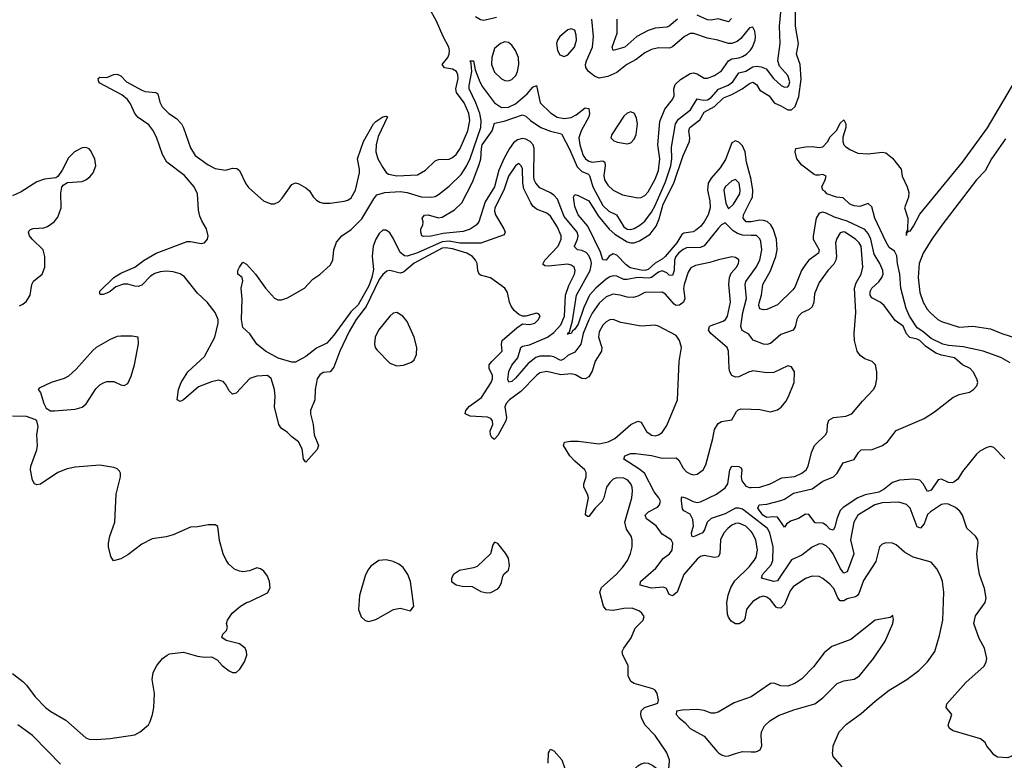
# Model space of a CAD drawing. Header units: inches. Extents: x 1682530 to 1839546, y 640742 to 791647.
# Tile 54 of 256: x 1705811 to 1711449, y 669947 to 674186. Entities that reach past the tile are written whole.
import ezdxf

# ---------------------------------------------------------------- set-up
doc = ezdxf.new("R2010")
doc.units = ezdxf.units.IN
doc.header["$MEASUREMENT"] = 0
for name, color, linetype in [('B7606', 7, 'Continuous'), ('B7607', 7, 'Continuous'), ('B7616', 7, 'Continuous'), ('B7617', 7, 'Continuous')]:
    doc.layers.add(name, color=color, linetype=linetype)

msp = doc.modelspace()

# ---------------------------------------------------------------- linework, layer by layer
at = {"layer": 'B7606', "color": 5}
for points, elevation in [([(1706044.7, 669924.7), (1705972, 670000)], 520), ([(1708837.2, 669930), (1708839.7, 669990), (1708844.7, 670000)], 480), ([(1708871.2, 670000), (1708916.5, 669950), (1708950, 669850.4), (1708970, 669821.5), (1709070, 669740.3), (1709090, 669730.3), (1709150, 669734.3), (1709190, 669752), (1709243.1, 669796.9), (1709330, 669894.9), (1709350, 669915.5), (1709370, 669928), (1709390, 669933), (1709410.4, 669930.4), (1709437.1, 669917.1), (1709490, 669878), (1709510, 669878), (1709524.7, 669895.3), (1709530, 669914), (1709531.3, 669950), (1709516.9, 669990), (1709510.3, 670000)], 480), ([(1709803.6, 670000), (1709812.2, 669990), (1709830, 669977.8), (1709850, 669971.5), (1709870, 669972.8), (1709910, 669986.9), (1709950, 669997.4), (1710000, 669995.7)], 480)]:
    msp.add_lwpolyline(points, dxfattribs=dict(at, elevation=elevation))
at = {"layer": 'B7607', "color": 5}
for points, elevation in [([(1709510.3, 670000), (1709450.9, 670090), (1709391.1, 670150), (1709371.3, 670190), (1709367.8, 670210), (1709369.6, 670230.4), (1709389, 670250), (1709464.7, 670275.3), (1709469.2, 670290.8), (1709460.9, 670330), (1709449.6, 670349.6), (1709436.9, 670356.9), (1709330, 670387.1), (1709310, 670398.7), (1709295.6, 670430), (1709294.8, 670490), (1709264.5, 670550), (1709261, 670570), (1709269.8, 670590), (1709312.6, 670647.4), (1709335.6, 670704.4), (1709382.3, 670750), (1709386.9, 670770), (1709374.7, 670790), (1709360.9, 670800.9), (1709318.5, 670818.5), (1709270, 670816.8), (1709210, 670804.1), (1709169.2, 670809.2), (1709155.1, 670830), (1709133.3, 670910), (1709143.6, 670936.4), (1709227.2, 671010), (1709262.5, 671050), (1709290.8, 671090), (1709308.4, 671131.6), (1709318.4, 671170), (1709318.9, 671210), (1709312.4, 671230), (1709286.2, 671270), (1709276.9, 671310), (1709315.6, 671450), (1709320.3, 671490), (1709318, 671510), (1709310.7, 671530), (1709293.5, 671550), (1709270, 671562.2), (1709230, 671565), (1709210, 671556.8), (1709190, 671538), (1709172.1, 671510), (1709156.4, 671450), (1709146.3, 671430), (1709105.8, 671390), (1709070, 671342.9), (1709062.9, 671342.9), (1709052.1, 671352.1), (1709052.8, 671372.8), (1709067.5, 671450), (1709063.4, 671470), (1709041, 671510), (1709041.2, 671530), (1709055, 671570), (1709054.8, 671594.8), (1709048.2, 671610), (1708990, 671659.6), (1708961.6, 671690), (1708924.8, 671750), (1708931.3, 671768.7), (1708965.2, 671774.8), (1709010, 671774.4), (1709130, 671758.2), (1709180.7, 671770), (1709219.2, 671790), (1709310, 671869.3), (1709350, 671887.9), (1709370, 671882), (1709399.7, 671830), (1709430, 671807.8), (1709450, 671805), (1709470, 671809.4), (1709490, 671823.5), (1709516.6, 671863.4), (1709578.5, 672010), (1709588.3, 672230), (1709601.3, 672310), (1709589.7, 672350), (1709570, 672378.7), (1709470, 672432.6), (1709450, 672438.3), (1709370, 672431.6), (1709253.7, 672453.7), (1709210, 672469.8), (1709190, 672467.8), (1709170, 672456.8), (1709150, 672437.2), (1709130, 672399.6), (1709126.6, 672370), (1709145.5, 672310), (1709142, 672290), (1709107.5, 672232.5), (1709090, 672174.5), (1709070, 672142), (1709050, 672131.1), (1709030, 672132.6), (1708993.4, 672153.4), (1708970, 672159), (1708910, 672153.2), (1708830, 672172.5), (1708790, 672165.5), (1708770, 672150.7), (1708681.3, 672058.7), (1708615.9, 672010), (1708597, 671990), (1708589.7, 671970), (1708598.1, 671910), (1708594.5, 671890), (1708550, 671806), (1708530, 671786), (1708526.3, 671786.3), (1708514.6, 671794.6), (1708507, 671810), (1708506.2, 671833.8), (1708519.9, 671870), (1708519.3, 671890), (1708510, 671903.2), (1708490, 671912.2), (1708390, 671916.9), (1708362.9, 671930), (1708365.5, 671950), (1708386.1, 671973.9), (1708456.3, 672023.7), (1708510.3, 672110), (1708518.4, 672130), (1708519.4, 672150), (1708498.9, 672190), (1708500.2, 672210), (1708514.5, 672230), (1708574, 672290), (1708571.1, 672330), (1708574.1, 672350), (1708657.2, 672422.8), (1708690, 672444.9), (1708730, 672442.6), (1708760.9, 672450), (1708782.9, 672470), (1708791.5, 672491.5), (1708782.7, 672502.7), (1708770, 672506.6), (1708710, 672489.3), (1708690, 672489.2), (1708670, 672498.4), (1708642.7, 672522.7), (1708625.9, 672545.9), (1708615.3, 672570), (1708604.9, 672624.9), (1708588.8, 672648.8), (1708508.1, 672708.1), (1708450, 672724.2), (1708442.6, 672730), (1708434.2, 672750), (1708430.5, 672790), (1708422.2, 672810), (1708404.3, 672830), (1708370.9, 672850.9), (1708290, 672874.3), (1708250, 672880.8), (1708230, 672877.7), (1708070, 672792.4), (1708010, 672742), (1707990, 672736.5), (1707930, 672751.6), (1707913.3, 672746.7), (1707890, 672728.6), (1707870, 672699.9), (1707795.5, 672544.5), (1707738.8, 672470), (1707698.9, 672401.1), (1707644.7, 672290), (1707610, 672196.8), (1707590, 672171.7), (1707550, 672166.8), (1707530, 672154.5), (1707514.2, 672130), (1707503.2, 672070), (1707500.9, 672010), (1707477.1, 671950), (1707476.8, 671930), (1707492.1, 671870), (1707497.5, 671810), (1707521.8, 671750), (1707514.4, 671725.6), (1707450, 671653.2), (1707436, 671670), (1707429.7, 671730), (1707408, 671770), (1707370, 671798), (1707344.2, 671824.2), (1707308.4, 671848.4), (1707295.2, 671870), (1707271.2, 671970), (1707273.7, 672030), (1707269.9, 672070), (1707252.2, 672132.2), (1707230, 672149.7), (1707170, 672146.6), (1707130, 672133.5), (1707050, 672048.2), (1707035.9, 672044.1), (1707030, 672042.6), (1707010, 672062.4), (1706990, 672099.6), (1706975.9, 672115.9), (1706950, 672123.5), (1706910, 672113.4), (1706835.3, 672084.7), (1706750, 672009.7), (1706730, 672000.7), (1706713.2, 672010), (1706721.2, 672070), (1706735.3, 672110), (1706774.5, 672170), (1706870, 672258.2), (1706929.3, 672370), (1706947.4, 672450), (1706947.9, 672470), (1706931.2, 672511.2), (1706885.2, 672570), (1706830, 672621.5), (1706755.4, 672715.4), (1706730, 672731.3), (1706690, 672743.8), (1706650, 672747.8), (1706616.1, 672743.9), (1706585.9, 672734.1), (1706560.7, 672719.3), (1706510, 672667), (1706490, 672659.8), (1706470, 672660.7), (1706430, 672672.7), (1706406.6, 672673.4), (1706362.4, 672657.6), (1706330, 672630.9), (1706310, 672622), (1706290, 672614.3), (1706272.9, 672612.9), (1706270, 672618), (1706270, 672631.6), (1706349.8, 672710), (1706390, 672735.9), (1706470, 672770.2), (1706523.9, 672810), (1706593.5, 672850), (1706770, 672916.2), (1706790, 672916.9), (1706850, 672905.3), (1706870, 672908.9), (1706887.3, 672930), (1706891, 672950), (1706882, 672990), (1706854.3, 673034.3), (1706842.3, 673062.3), (1706835.9, 673095.9), (1706829.9, 673190), (1706811.4, 673230), (1706754.2, 673294.2), (1706654.7, 673370), (1706630, 673414.5), (1706593.9, 673513.9), (1706574.5, 673554.5), (1706550, 673584.5), (1706490, 673626.7), (1706470, 673649.9), (1706445.3, 673705.3), (1706429.3, 673729.3), (1706396.6, 673756.6), (1706270, 673823.5), (1706264.4, 673830), (1706260.7, 673850), (1706270, 673857.6), (1706310, 673854.6), (1706350, 673871.8), (1706370, 673874.3), (1706390, 673864.4), (1706422.6, 673830), (1706510, 673783.9), (1706530, 673774.8), (1706590.2, 673770.2), (1706602.9, 673762.9), (1706613.4, 673713.4), (1706627.6, 673687.6), (1706666, 673650), (1706710, 673621.4), (1706737.4, 673590), (1706750, 673567.4), (1706790, 673452), (1706815.3, 673410), (1706890, 673355.7), (1706930, 673334), (1706990, 673325), (1707030, 673336.5), (1707054.3, 673334.3), (1707070, 673322.6), (1707106.3, 673246.3), (1707123.6, 673223.6), (1707208.4, 673150), (1707250, 673131.7), (1707270, 673132), (1707295.8, 673144.2), (1707315.3, 673164.7), (1707370, 673244), (1707390, 673253), (1707410, 673247.7), (1707450, 673224.9), (1707470, 673206.4), (1707492.2, 673172.2), (1707510, 673154), (1707530, 673141.8), (1707550, 673136.2), (1707590, 673135.4), (1707670, 673148.3), (1707690, 673153.6), (1707710, 673166.7), (1707734, 673210), (1707756.7, 673310), (1707757.9, 673330), (1707746, 673390), (1707779.4, 673490), (1707838, 673590), (1707850, 673604.2), (1707890.2, 673630.2), (1707910, 673634.3), (1707917.1, 673630), (1707863.1, 673516.9), (1707851.9, 673470), (1707850.9, 673430), (1707862.9, 673390), (1707890, 673340.6), (1707910, 673311.5), (1707922.9, 673302.9), (1707970, 673292.8), (1708090, 673299.3), (1708135.8, 673324.2), (1708190, 673379.2), (1708210, 673386), (1708270, 673388.3), (1708290, 673397.2), (1708310, 673414.2), (1708333.5, 673450), (1708377, 673550), (1708388.3, 673610), (1708382.6, 673650), (1708357.3, 673710), (1708313.3, 673770), (1708308.6, 673790), (1708321.7, 673850), (1708320.9, 673870), (1708312.2, 673890), (1708290, 673902.9), (1708244.2, 673910), (1708229.9, 673929.9), (1708262, 673970), (1708271.1, 673990), (1708272.7, 674010), (1708268, 674030), (1708236.2, 674090), (1708198.5, 674178.5), (1708158.3, 674250)], 480), ([(1708541, 674199), (1708470, 674182.4), (1708450, 674184.8), (1708421.8, 674201.8)], 460), ([(1710000, 674141.7), (1709990, 674140.7), (1709941, 674079), (1709918.7, 674061.3), (1709890, 674050.7), (1709870, 674049.8), (1709809.3, 674070), (1709750, 674080.2), (1709672.4, 674107.6), (1709650, 674106.5), (1709617.7, 674090), (1709550, 674030.6), (1709530, 674024.2), (1709470, 674025.2), (1709430, 674015.4), (1709390, 673996.1), (1709340.6, 673959.4), (1709288, 673930), (1709230, 673884.1), (1709179.5, 673860.5), (1709130, 673851.9), (1709102.8, 673862.9), (1709069, 673890), (1709052.3, 673912.3), (1709050.5, 673930), (1709056.6, 673950), (1709091, 674030), (1709097.7, 674090), (1709088.4, 674190)], 460), ([(1709578.4, 674190), (1709530, 674149.3), (1709516.5, 674143.5), (1709450, 674138.7), (1709410, 674124.5), (1709346, 674090), (1709276.3, 674030), (1709210, 674009.8), (1709204.7, 674030), (1709231.6, 674110), (1709232.3, 674190)], 440), ([(1709887.6, 674192.4), (1709870, 674174.2), (1709810, 674191.2), (1709770, 674184), (1709750, 674186), (1709690, 674211.7)], 440), ([(1710000, 672173.6), (1709988.8, 672171.2), (1709930, 672142.7), (1709910, 672141), (1709890, 672149.7), (1709877.6, 672170), (1709873.5, 672190), (1709870.6, 672290), (1709862.8, 672310), (1709768.1, 672390), (1709754.6, 672410), (1709760.3, 672430), (1709765.7, 672434.3), (1709839.8, 672460.2), (1709853.3, 672470), (1709863.7, 672490), (1709882.4, 672570), (1709872.2, 672670), (1709876.1, 672710), (1709885.3, 672734.7), (1709915.6, 672770), (1709928.2, 672790), (1709930, 672802), (1709930, 672812), (1709910, 672826), (1709890, 672828.2), (1709812.3, 672812.3), (1709763.4, 672796.6), (1709681.5, 672778.5), (1709654.3, 672765.7), (1709638.2, 672741.8), (1709615.4, 672670), (1709611.9, 672648.1), (1709620.1, 672590), (1709612.1, 672570), (1709590, 672552.3), (1709570, 672550.5), (1709558.3, 672558.3), (1709510, 672615.8), (1709490, 672626.5), (1709390, 672624.1), (1709350, 672603.1), (1709323.6, 672596.4), (1709290, 672597.9), (1709249.5, 672610.5), (1709210, 672615.2), (1709170, 672599.3), (1709130, 672563.2), (1709090, 672506.4), (1709070, 672469.1), (1709038.5, 672390), (1709023.6, 672330), (1708990, 672284.1), (1708950, 672263.9), (1708930, 672244.6), (1708910, 672236.2), (1708870, 672256), (1708850, 672260.1), (1708790, 672259.9), (1708766.7, 672253.3), (1708722, 672218), (1708650, 672133.8), (1708630, 672115.7), (1708611.8, 672111.8), (1708606.9, 672126.9), (1708612.9, 672172.9), (1708630, 672209.2), (1708663.1, 672250), (1708680.2, 672310), (1708690, 672318), (1708730, 672326.2), (1708834.5, 672370), (1708870, 672395.3), (1708910, 672440.6), (1708930.2, 672490), (1708936.2, 672610), (1708954.9, 672665.1), (1708988, 672730), (1708992.2, 672750), (1708986.4, 672770), (1708970, 672782.3), (1708950, 672787.8), (1708836.5, 672776.5), (1708818, 672778), (1708807.7, 672787.7), (1708818, 672810), (1708894.9, 672890), (1708912.7, 672930), (1708911.6, 672950), (1708890, 672999.3), (1708850, 673061.6), (1708830, 673079.8), (1708770, 673102.5), (1708750, 673119.3), (1708737.8, 673137.8), (1708698.7, 673218.7), (1708692.2, 673250), (1708690, 673332.7), (1708683.1, 673350), (1708670, 673363.1), (1708650, 673349.8), (1708610, 673290.7), (1708583, 673210), (1708531.5, 673110), (1708529.5, 673089.5), (1708535.6, 673070), (1708584, 672990), (1708591.7, 672970), (1708584.9, 672955.1), (1708452.5, 672907.5), (1708332.3, 672907.7), (1708270, 672917.9), (1708230, 672914.9), (1708090, 672852.8), (1708030, 672833.5), (1708014, 672834), (1707990, 672854.6), (1707950, 672935.9), (1707930, 672965.5), (1707910, 672981.7), (1707890, 672980.9), (1707870, 672962.7), (1707850.2, 672930.2), (1707836.3, 672890), (1707830.1, 672830), (1707836.7, 672756.7), (1707828.2, 672710), (1707810, 672663.2), (1707750, 672554.5), (1707706.6, 672513.4), (1707610, 672381.6), (1707570, 672334.2), (1707510, 672305.5), (1707450, 672259.4), (1707390, 672226.3), (1707370, 672226.3), (1707291.1, 672248.9), (1707218.4, 672290), (1707169.4, 672330), (1707130, 672388), (1707090, 672425.2), (1707081.7, 672470), (1707085.8, 672585.8), (1707079, 672650), (1707088.7, 672691.3), (1707085.2, 672710), (1707061.2, 672730), (1707061.2, 672750), (1707069.5, 672770), (1707090, 672798), (1707110, 672786.8), (1707161.6, 672730), (1707219.5, 672650), (1707270, 672593.4), (1707290, 672582), (1707310, 672583.1), (1707345.6, 672594.4), (1707442.7, 672650), (1707490, 672702), (1707530, 672728), (1707590, 672780.4), (1707604.4, 672810), (1707611, 672870), (1707626.1, 672913.9), (1707656.4, 672950), (1707710, 672985.1), (1707770, 673045.9), (1707838.7, 673161.3), (1707856.3, 673183.7), (1707902.2, 673197.8), (1707990, 673203.8), (1708030, 673197.5), (1708110, 673173), (1708170, 673170.1), (1708190, 673174), (1708210, 673185), (1708270, 673233.5), (1708339.4, 673300.6), (1708370, 673347.5), (1708390, 673391.9), (1708452.6, 673570), (1708454.7, 673610), (1708447, 673650), (1708424.2, 673710), (1708385.8, 673790), (1708385.5, 673810), (1708399.8, 673890), (1708396.5, 673936.5), (1708390, 673950.8), (1708410, 673950.4), (1708420.3, 673900.3), (1708446.9, 673830), (1708462.2, 673802.2), (1708529.8, 673709.8), (1708570, 673684.1), (1708610, 673685.9), (1708650, 673704.5), (1708717.8, 673762.2), (1708750, 673800.7), (1708770, 673810.6), (1708791.9, 673710), (1708850, 673654), (1708888.7, 673628.7), (1708930, 673621.5), (1708970, 673626.4), (1708998.2, 673641.8), (1709050, 673681.6), (1709070, 673678.4), (1709075, 673650), (1709069.4, 673630), (1709026.4, 673550), (1709013.4, 673510), (1709018.3, 673470), (1709038.8, 673410), (1709050.4, 673390.4), (1709070, 673376.1), (1709090, 673371.8), (1709150, 673377.6), (1709162.2, 673370), (1709163.9, 673350), (1709155.5, 673295.5), (1709160.8, 673270), (1709179, 673239), (1709210, 673210.2), (1709264, 673184), (1709350, 673165.8), (1709370, 673169.4), (1709390, 673180.2), (1709410, 673201.1), (1709450, 673274), (1709470, 673323.6), (1709476.7, 673390), (1709466, 673470), (1709476.9, 673603.1), (1709505.6, 673674.3), (1709549.8, 673730), (1709559.8, 673750), (1709557.4, 673790), (1709564.2, 673815.8), (1709595.4, 673844.6), (1709650, 673877.6), (1709670, 673881.6), (1709690, 673876), (1709730, 673851.1), (1709750, 673851.8), (1709790, 673867.9), (1709830, 673893.4), (1709870, 673951.3), (1709890, 673963.2), (1709930, 673967.5), (1709950, 673975.5), (1709973.8, 673990), (1709994.8, 674010), (1710000, 674018.2)], 460), ([(1710000, 672951.7), (1709950, 672953.5), (1709921.7, 672961.7), (1709897.4, 672977.4), (1709850, 673023), (1709830, 673012.4), (1709810, 672990.8), (1709730, 672891.1), (1709710, 672883.1), (1709630, 672880.2), (1709610, 672871.3), (1709584.2, 672850), (1709567.9, 672830), (1709560.9, 672810), (1709558.8, 672750), (1709550, 672721.8), (1709530, 672723.4), (1709516.8, 672736.8), (1709490, 672748.6), (1709470, 672741.8), (1709430, 672710.6), (1709413.2, 672706.8), (1709348.4, 672711.6), (1709290, 672699.1), (1709270, 672699.9), (1709230, 672717.6), (1709210, 672720.7), (1709190, 672714.1), (1709170, 672700.3), (1709110, 672649.9), (1709075, 672610), (1709041, 672539), (1709010, 672444.4), (1708990, 672414.9), (1708976.1, 672403.9), (1708970, 672389.8), (1708951.6, 672388.4), (1708950, 672384), (1708950, 672391.8), (1708959.4, 672400.6), (1708977.2, 672462.8), (1709000.1, 672610), (1709077.7, 672750), (1709084.7, 672790), (1709081.8, 672810), (1709070, 672837.2), (1709054.5, 672854.5), (1709030, 672865.7), (1709006, 672870), (1708990, 672883.5), (1708987.9, 672890), (1709006.3, 672930), (1709009.9, 672949.9), (1709003.2, 672970), (1708930, 673060.2), (1708890, 673159.9), (1708870, 673181.8), (1708850, 673195), (1708790, 673223.4), (1708766, 673250), (1708757.7, 673270), (1708755.8, 673290), (1708757.6, 673450), (1708751, 673470), (1708734.5, 673490), (1708710, 673502.9), (1708690, 673506.2), (1708660.9, 673499.1), (1708638.6, 673481.4), (1708616.5, 673450), (1708586, 673394), (1708555.6, 673324.4), (1708530.3, 673230), (1708476.6, 673143.4), (1708440.6, 673030), (1708426, 673010), (1708390, 672986.8), (1708350, 672973.5), (1708236.5, 672963.5), (1708166.8, 672946.8), (1708124.9, 672944.9), (1708114, 672950), (1708109.2, 672970), (1708109, 672990), (1708119, 673010), (1708121.2, 673030), (1708116, 673050), (1708130, 673066.8), (1708150, 673068.5), (1708210, 673052.9), (1708230, 673056.1), (1708301.4, 673098.6), (1708342.7, 673137.3), (1708403.9, 673256.1), (1708442.9, 673357.1), (1708452.3, 673390), (1708455, 673450), (1708460.3, 673470), (1708516.9, 673550), (1708530, 673593.2), (1708586.1, 673606.1), (1708690, 673642.7), (1708710, 673634.8), (1708736.8, 673610), (1708796.1, 673570), (1708850, 673548.2), (1708913.2, 673533.2), (1708962.3, 673442.3), (1709004, 673344), (1709030, 673317.8), (1709063.8, 673303.8), (1709074.6, 673294.6), (1709093.8, 673230), (1709150, 673122.7), (1709184.1, 673090), (1709228.9, 673068.9), (1709270, 673001.5), (1709290, 672988.3), (1709310, 672985.9), (1709330, 672990.6), (1709362.4, 673010), (1709390, 673033.9), (1709430, 673085.5), (1709450, 673123.7), (1709510, 673258.4), (1709540.1, 673350), (1709545, 673390), (1709543.9, 673456.1), (1709566.5, 673590), (1709583.4, 673616.6), (1709651.6, 673670), (1709690, 673734.3), (1709725.9, 673725.9), (1709750, 673728.2), (1709770, 673741.5), (1709812, 673788), (1709867.7, 673812.3), (1709894.5, 673830), (1709930, 673881.3), (1709970, 673891.4), (1710000, 673910.2)], 440), ([(1710000, 673272.5), (1709972.8, 673370), (1709964.7, 673430), (1709950, 673465.3), (1709930, 673485.8), (1709910, 673492.1), (1709890, 673480.7), (1709853.5, 673386.5), (1709821.5, 673338.5), (1709770, 673279), (1709754.3, 673250), (1709750.4, 673210), (1709763.5, 673150), (1709765.1, 673110), (1709754, 673070), (1709730.6, 673029.4), (1709710, 673003.6), (1709680.9, 672979.1), (1709667, 672973), (1709614.7, 672965.3), (1709602.2, 672957.8), (1709573.7, 672910), (1709508.1, 672831.9), (1709490, 672816.2), (1709450, 672793.4), (1709410, 672755.9), (1709390, 672751.1), (1709370, 672752.3), (1709306.9, 672766.9), (1709284, 672784), (1709230, 672838.5), (1709210, 672846.3), (1709186.8, 672833.2), (1709170, 672809.8), (1709150, 672811.3), (1709136.3, 672856.3), (1709063.8, 673003.8), (1709009.2, 673070), (1708990, 673117.2), (1708982, 673170), (1708990, 673186), (1709010, 673180.5), (1709070, 673149.3), (1709123.7, 673063.7), (1709187.5, 672987.5), (1709218.4, 672958.4), (1709290, 672914.3), (1709310, 672909), (1709329.9, 672910.1), (1709360.1, 672919.9), (1709421.8, 672958.2), (1709455.9, 673004.1), (1709473.9, 673046.1), (1709496.7, 673130), (1709556.3, 673250), (1709610.2, 673409.8), (1709647.3, 673490), (1709649.3, 673510), (1709643.7, 673550), (1709648.8, 673570), (1709706.1, 673613.9), (1709730, 673656.9), (1709790, 673689.5), (1709841.3, 673738.7), (1709890, 673759.1), (1709948.9, 673791.1), (1709990, 673821.2), (1710000, 673824.9)], 420), ([(1705810, 672549.5), (1705830, 672557.8), (1705850, 672575.5), (1705871.3, 672610), (1705880.5, 672670), (1705890, 672689), (1705939.8, 672730), (1705955.4, 672770), (1705955.2, 672830), (1705946, 672870), (1705882.3, 672930), (1705867, 672950), (1705861.1, 672970), (1705864, 672976), (1705874.2, 672985.8), (1705888.9, 672991.1), (1705950, 672995.8), (1705970, 673002.4), (1706009.7, 673030), (1706030, 673055.5), (1706049.7, 673110), (1706047.2, 673192.8), (1706052.1, 673227.9), (1706060.1, 673239.9), (1706084.8, 673255.2), (1706170, 673261.1), (1706190, 673268.9), (1706213.2, 673286.8), (1706233, 673310), (1706248.3, 673350), (1706242.6, 673390), (1706217.5, 673437.5), (1706210, 673446.6), (1706190, 673455.6), (1706170, 673453.3), (1706125.5, 673430), (1706090, 673396), (1706055.3, 673324.7), (1706030, 673288.7), (1706018.5, 673281.5), (1705953.6, 673273.6), (1705910, 673258.5), (1705819, 673201.1), (1705770, 673178.4)], 520), ([(1710000, 673030.3), (1709990, 673028.7), (1709970.3, 673030.3), (1709953.4, 673050), (1709956.7, 673070), (1710000, 673156.5)], 420), ([(1710000, 672367.1), (1709986.3, 672386.3), (1709947.9, 672407.9), (1709941.1, 672430), (1709952, 672510), (1709973.8, 672590), (1709965.8, 672670), (1709970, 672688.5), (1710000, 672730)], 440), ([(1705770, 670444), (1705830, 670398), (1705850, 670378), (1705900.3, 670310), (1705958.7, 670250), (1705990, 670225.8), (1706076.2, 670176.2), (1706190, 670076.5), (1706210, 670067.9), (1706250, 670066.3), (1706330, 670071.8), (1706470, 670093.4), (1706502, 670110), (1706549.4, 670150.6), (1706559.3, 670170), (1706572.7, 670210), (1706579.3, 670250), (1706582.7, 670330), (1706569.5, 670410), (1706576, 670450), (1706597.2, 670490), (1706629.6, 670530.4), (1706655.3, 670550), (1706670, 670557.3), (1706750, 670566.8), (1706830, 670544), (1706870, 670537.3), (1706910, 670538.8), (1706942.5, 670522.5), (1706971.3, 670490), (1707010, 670458.8), (1707030, 670450.8), (1707050, 670450.8), (1707071.3, 670468.7), (1707099.5, 670510), (1707111.8, 670550), (1707109.4, 670570), (1707102.7, 670590), (1707070, 670614.5), (1706993.6, 670633.6), (1706968, 670650), (1706975.3, 670670), (1706995.3, 670690), (1707002, 670710), (1706995.3, 670730), (1707002, 670750), (1707028.7, 670790), (1707075.3, 670830), (1707110, 670850.8), (1707130, 670856), (1707230, 670906), (1707244.7, 670935.3), (1707242.7, 670970), (1707230, 671002), (1707210, 671029), (1707190, 671044), (1707170, 671049), (1707127.5, 671032.5), (1707090, 671026), (1707070, 671029.3), (1707042, 671042), (1707009.7, 671069.7), (1706993.1, 671093.1), (1706976.2, 671130), (1706955.5, 671204.5), (1706945.2, 671285.2), (1706930, 671296), (1706890, 671295.1), (1706830, 671282.7), (1706790, 671280.9), (1706690, 671238), (1706650, 671226.6), (1706570, 671214.5), (1706510, 671185.1), (1706430, 671123.7), (1706390, 671101.2), (1706349.1, 671089.1), (1706332.9, 671112.9), (1706319.5, 671170), (1706320.7, 671190), (1706328, 671230), (1706356.9, 671310), (1706363.1, 671470), (1706388.4, 671570), (1706388.2, 671590), (1706382.5, 671602.5), (1706370, 671616.3), (1706350, 671623), (1706270, 671636.9), (1706130, 671625.1), (1706084.2, 671615.8), (1706030, 671594.3), (1705930, 671527.8), (1705910, 671524.5), (1705895.3, 671530), (1705885.1, 671550), (1705873.6, 671610), (1705875.6, 671630), (1705910, 671724.7), (1705913.6, 671750), (1705909.4, 671810), (1705917.5, 671857.5), (1705909.4, 671889.4), (1705897.6, 671897.6), (1705850, 671915.1), (1705770, 671917.2)], 520), ([(1710000, 671256.4), (1709970, 671287.7), (1709930, 671304.9), (1709910, 671303.1), (1709890, 671293.9), (1709865.3, 671274.7), (1709843.7, 671250), (1709825.1, 671210), (1709819.6, 671130), (1709810, 671111.8), (1709790, 671107.4), (1709730, 671119.1), (1709710, 671114), (1709690, 671099), (1709613.5, 671010), (1709575.3, 670910), (1709550, 670888.6), (1709530, 670897), (1709514.5, 670930), (1709498.3, 670938.3), (1709430, 670932.9), (1709365.1, 670950), (1709366.4, 670970), (1709453.8, 671046.2), (1709496.8, 671103.2), (1709532.9, 671130), (1709547.7, 671150), (1709551.9, 671190), (1709541.3, 671210), (1709490, 671241.8), (1709455.6, 671290), (1709399.8, 671330), (1709392, 671350), (1709411.1, 671370), (1709463.1, 671396.9), (1709475.6, 671410), (1709480.3, 671430), (1709470.8, 671450), (1709443.6, 671483.6), (1709389, 671590), (1709356.2, 671616.2), (1709271.3, 671670), (1709276.9, 671690), (1709310, 671702.9), (1709336.9, 671703.1), (1709430, 671691.6), (1709490, 671676.8), (1709570, 671678.6), (1709584.8, 671664.8), (1709610, 671620.3), (1709630, 671598.9), (1709650, 671586.3), (1709670, 671580.9), (1709690, 671584.2), (1709724.2, 671610), (1709741, 671639), (1709781.1, 671790), (1709790, 671840.7), (1709810, 671875.8), (1709830, 671887.2), (1709890, 671896), (1709915.6, 671944.4), (1709926.3, 671953.7), (1709941.7, 671958.3), (1710000, 671957.1)], 460), ([(1710000, 671345.8), (1709950, 671383.9), (1709930, 671391), (1709910, 671390.3), (1709850, 671357.1), (1709770, 671331.6), (1709748.6, 671310), (1709733.5, 671266.5), (1709722, 671250), (1709670, 671226.8), (1709659.5, 671230), (1709658.7, 671250), (1709669.9, 671290), (1709666.1, 671326.1), (1709650, 671356.3), (1709615, 671375), (1709607.1, 671387.1), (1709600.8, 671430), (1709601, 671450), (1709605.1, 671454.9), (1709630, 671448.6), (1709667.9, 671427.9), (1709690, 671423.4), (1709710, 671426.6), (1709802.2, 671470), (1709850, 671506.6), (1709866.3, 671530), (1709877.2, 671610), (1709890, 671630.2), (1709928.6, 671628.6), (1709942, 671622), (1709947.3, 671610), (1709942.1, 671570), (1709946.2, 671546.2), (1709970, 671516.3), (1709990, 671509.6), (1710000, 671509.7)], 440), ([(1710000, 670844.9), (1709985.9, 670830), (1709973.7, 670810), (1709963.5, 670756.5), (1709956.7, 670743.3), (1709931.7, 670728.3), (1709910, 670728), (1709884.6, 670744.6), (1709870, 670766.6), (1709864.3, 670784.3), (1709861.2, 670850), (1709867.4, 670892.6), (1709883.6, 670936.4), (1709905.6, 670974.4), (1709990, 671057.5), (1710000, 671069.5)], 460), ([(1710000, 670309.9), (1709903.2, 670276.8), (1709810, 670223.7), (1709790, 670218), (1709770, 670218), (1709730, 670231.8), (1709690, 670237.6), (1709605.5, 670234.5), (1709572, 670228), (1709571.3, 670210), (1709586.8, 670190), (1709622, 670162), (1709650.5, 670130), (1709730, 670085.3), (1709803.6, 670000)], 480), ([(1705972, 670000), (1705885.3, 670090), (1705801.5, 670150)], 520), ([(1708844.7, 670000), (1708850, 670010.6), (1708870, 670001.3), (1708871.2, 670000)], 480)]:
    msp.add_lwpolyline(points, dxfattribs=dict(at, elevation=elevation))
for points, elevation in [([(1708970, 674133.6), (1708950, 674127.6), (1708904, 674090), (1708890.3, 674070), (1708885.2, 674050), (1708890.3, 674010), (1708905.1, 673985.1), (1708930, 673976.5), (1708950, 673985.5), (1708988.8, 674030), (1708999.2, 674070), (1708998.7, 674098.7), (1708990, 674126)], 480), ([(1708590, 674058.8), (1708563.7, 674050), (1708530, 674022), (1708514.3, 673970), (1708513.5, 673930), (1708530, 673885.5), (1708570, 673848.1), (1708590, 673838), (1708610, 673836.1), (1708630, 673844.7), (1708652.7, 673867.3), (1708662.2, 673890), (1708669, 673930), (1708667.2, 673970), (1708650, 674009.6), (1708630, 674039.7), (1708610, 674056.4)], 480), ([(1709310, 673659.6), (1709290, 673651.5), (1709270, 673633.3), (1709201.3, 673530), (1709195.5, 673510), (1709213.1, 673493.1), (1709234.1, 673485.8), (1709290, 673475.8), (1709310, 673481.6), (1709330, 673502), (1709341.1, 673530), (1709348.3, 673590), (1709343.3, 673623.3), (1709331.8, 673650)], 480), ([(1709910, 673271.1), (1709890, 673263.1), (1709870, 673247.1), (1709851.7, 673230), (1709844.1, 673210), (1709855.6, 673135.6), (1709870, 673104.4), (1709899.3, 673130), (1709934, 673190), (1709937.2, 673210), (1709931.2, 673250)], 440), ([(1707970, 672509.7), (1707950, 672506), (1707930, 672488.5), (1707865.3, 672410), (1707847.1, 672370), (1707842.2, 672330), (1707847.3, 672310), (1707856.6, 672296.6), (1707930, 672220.3), (1707970, 672205.7), (1708010, 672208.8), (1708054.6, 672225.4), (1708070, 672239.1), (1708084, 672270), (1708085.3, 672310), (1708069.8, 672370), (1708030, 672459.6), (1708006, 672490)], 520), ([(1706390, 672375.8), (1706370, 672372.4), (1706330, 672356), (1706250, 672309.7), (1706230, 672292.8), (1706134.4, 672185.6), (1706090, 672145.6), (1706066.6, 672133.4), (1705990.8, 672110), (1705922, 672078), (1705918, 672070), (1705930, 672052), (1705949, 671989), (1705963.1, 671963.1), (1705988.5, 671948.5), (1706010, 671948.4), (1706130, 671957.1), (1706170, 671968), (1706192.3, 671987.7), (1706247.1, 672072.9), (1706270, 672096.3), (1706291.4, 672108.6), (1706310, 672114.9), (1706350, 672114.9), (1706390, 672096.3), (1706410, 672093.4), (1706430, 672104.9), (1706450, 672146), (1706469.7, 672210), (1706491.7, 672331.7), (1706488.9, 672368.9), (1706454.8, 672374.8)], 520), ([(1708530, 671195.3), (1708519.8, 671180.2), (1708507.3, 671130), (1708430, 671057.2), (1708410, 671049), (1708330, 671034.5), (1708296, 671010), (1708284.7, 670990), (1708284.7, 670970), (1708310.9, 670950.9), (1708344.5, 670944.5), (1708402.8, 670942.8), (1708452.8, 670912.8), (1708485.8, 670905.8), (1708510, 670908), (1708550, 670928), (1708559.4, 670940.6), (1708570, 670964.7), (1708578.3, 671001.7), (1708585.9, 671014.1), (1708610, 671034.8), (1708616.8, 671063.2), (1708610, 671104), (1708592.5, 671132.5), (1708550, 671189)], 520), ([(1707910, 671094), (1707867.3, 671090), (1707822.2, 671057.8), (1707804.8, 671035.2), (1707790, 671002.7), (1707756.9, 670890), (1707752.2, 670810), (1707767.6, 670767.6), (1707790, 670746.8), (1707810, 670742), (1707830, 670747.3), (1707850, 670753.4), (1707950.9, 670810.9), (1707990, 670818.8), (1708050, 670802), (1708068.7, 670830), (1708049.5, 670970), (1708034.5, 671010), (1708006.6, 671050), (1707982.7, 671070), (1707950, 671086)], 520)]:
    msp.add_lwpolyline(points, close=True, dxfattribs=dict(at, elevation=elevation))
at = {"layer": 'B7616', "color": 5}
for points, elevation in [([(1710000, 669995.7), (1710025.1, 669994.9), (1710035.6, 670000)], 480), ([(1710521.2, 669910), (1710470, 669969.2), (1710465.6, 669990), (1710466.6, 670000)], 460), ([(1711554.9, 670000), (1711470, 669960.7), (1711410, 669966), (1711390, 669979), (1711373.1, 670000)], 440)]:
    msp.add_lwpolyline(points, dxfattribs=dict(at, elevation=elevation))
at = {"layer": 'B7617', "color": 5}
for points, elevation in [([(1710000, 673910.2), (1710010, 673916.5), (1710030, 673920.3), (1710057.2, 673917.2), (1710085.3, 673905.3), (1710127.4, 673850), (1710172.2, 673810), (1710190, 673799.7), (1710210, 673802.4), (1710216.2, 673810), (1710220.7, 673830), (1710210, 673867.8), (1710161.2, 673921.2), (1710152.7, 673950), (1710166.4, 674050), (1710161.2, 674150), (1710173.2, 674270), (1710158.4, 674390), (1710150, 674411.1), (1710130, 674431.6), (1710000, 674441)], 440), ([(1710000, 673824.9), (1710010, 673828.6), (1710030, 673816.3), (1710050, 673783), (1710102.1, 673750), (1710130.7, 673710.7), (1710170, 673694), (1710210, 673669.6), (1710230, 673669.6), (1710251.4, 673690), (1710272.7, 673747.3), (1710285.7, 673845.7), (1710280.6, 673930), (1710259.1, 673990), (1710271.2, 674050), (1710254, 674150), (1710253.2, 674330)], 420), ([(1710000, 674018.2), (1710007.6, 674030), (1710022, 674070), (1710024.4, 674090), (1710020.8, 674120.8), (1710010, 674142.7), (1710000, 674141.7)], 460), ([(1711483, 672223), (1711430, 672253.8), (1711329, 672289), (1711214.3, 672314.3), (1711130, 672321.9), (1711097.8, 672330), (1711030, 672361.8), (1710982.5, 672402.5), (1710950, 672423.3), (1710907.1, 672490), (1710886.5, 672533.5), (1710856.6, 672650), (1710851.9, 672730), (1710838.3, 672790), (1710834.8, 672834.8), (1710820.9, 672860.9), (1710790, 672882.6), (1710770, 672916.1), (1710707.4, 673050), (1710690, 673115.3), (1710670, 673134), (1710622, 673118), (1710590, 673121.7), (1710564.5, 673130), (1710526.8, 673166.8), (1710488.7, 673170), (1710432.7, 673190), (1710423.3, 673203.3), (1710409.6, 673210), (1710404, 673230), (1710424, 673270), (1710428.7, 673290), (1710410, 673301.2), (1710390, 673296), (1710370, 673296), (1710361.2, 673301.2), (1710290, 673354), (1710262, 673390), (1710251.3, 673430), (1710255.1, 673450), (1710310, 673459), (1710350, 673460.5), (1710390, 673454.8), (1710410, 673458.8), (1710439, 673490), (1710450, 673514), (1710490, 673554), (1710510, 673594), (1710530, 673614), (1710542, 673590), (1710542, 673570), (1710525.4, 673514.6), (1710524.7, 673490), (1710530.8, 673470), (1710540.9, 673460.9), (1710564.2, 673444.2), (1710610, 673422.4), (1710670, 673418.7), (1710750, 673428.4), (1710770, 673424.4), (1710810, 673394.4), (1710859.5, 673330), (1710863.7, 673290), (1710894, 673230), (1710902, 673198), (1710900.3, 673170), (1710878, 673110), (1710897.3, 673050), (1710894.4, 672985.6), (1710886.6, 672966.6), (1710890, 672952), (1710891.9, 672968.1), (1710902.3, 672977.7), (1710910, 672976.5), (1710930, 673003.9), (1710966.1, 673073.9), (1711210, 673371.3), (1711352.2, 673567.8), (1711510, 673833.5)], 380), ([(1711456.2, 673503.8), (1711376.6, 673390), (1711338.9, 673321.1), (1711290, 673269.9), (1711091.6, 673010), (1711033.6, 672930), (1710984.2, 672850), (1710962.7, 672790), (1710955.2, 672710), (1710965, 672625), (1710983.8, 672570), (1711006.9, 672530), (1711025.5, 672510), (1711069.5, 672469.5), (1711090, 672458.1), (1711190, 672426.5), (1711270, 672432.7), (1711370, 672416.8), (1711435.2, 672390), (1711530, 672359.1)], 380), ([(1710000, 673156.5), (1710006.8, 673170), (1710009.7, 673210), (1710000.7, 673270), (1710000, 673272.5)], 420), ([(1711451.9, 671671.9), (1711390, 671737.2), (1711370, 671743.7), (1711350, 671738), (1711310, 671716), (1711290, 671699.1), (1711210, 671599.4), (1711183.4, 671556.6), (1711161.2, 671538.8), (1711150, 671534.7), (1711130, 671537.7), (1711090, 671556.8), (1711070, 671553.5), (1711030, 671493.7), (1711010, 671485.3), (1710985.2, 671530), (1710964.8, 671550), (1710930, 671557.1), (1710850, 671551), (1710810, 671536.7), (1710761, 671499), (1710730, 671482.2), (1710652.9, 671467.1), (1710610, 671450.3), (1710526.3, 671393.7), (1710510, 671376.2), (1710490.1, 671330), (1710478.9, 671281.1), (1710470, 671263.8), (1710450, 671271.1), (1710431.1, 671291.1), (1710410, 671303.9), (1710366.4, 671306.4), (1710330, 671353.7), (1710310, 671355.8), (1710270, 671330.6), (1710224.4, 671315.6), (1710201.2, 671298.8), (1710190, 671281.6), (1710150, 671338.3), (1710130, 671341.3), (1710090, 671336.7), (1710066.4, 671350), (1710038.3, 671390), (1710046, 671410), (1710090, 671413.8), (1710170, 671434.4), (1710190, 671441.6), (1710242.9, 671477.1), (1710350, 671502), (1710410, 671545.9), (1710470.6, 671570), (1710492.7, 671590), (1710527.4, 671650), (1710590.4, 671669.6), (1710614.6, 671710), (1710630, 671724.2), (1710693.2, 671726.8), (1710751.5, 671748.5), (1710780.3, 671770), (1710830, 671834.9), (1710990, 671903.2), (1711050, 671941.5), (1711155.4, 672024.6), (1711190, 672040.8), (1711250, 672055), (1711273.2, 672070), (1711291.3, 672090), (1711296.8, 672110), (1711291.6, 672130), (1711271.8, 672170), (1711254.4, 672190), (1711210, 672210.9), (1711163.9, 672250), (1711090, 672265.5), (1711057, 672277), (1710998.3, 672318.3), (1710965.8, 672350), (1710950, 672358.1), (1710907.6, 672367.6), (1710889, 672389), (1710870, 672432), (1710824.8, 672464.8), (1710762.3, 672550), (1710738.2, 672570), (1710690, 672595), (1710681.2, 672610), (1710680.4, 672630), (1710690.5, 672650), (1710730, 672686.5), (1710748.2, 672710), (1710755.4, 672730), (1710754.1, 672750), (1710737.3, 672790), (1710703.4, 672843.4), (1710685.8, 672930), (1710670, 672962), (1710650, 672984.9), (1710550, 673033.6), (1710477, 673057), (1710430, 673078.8), (1710410, 673084.5), (1710390, 673079.1), (1710371.5, 673050), (1710354.8, 672950), (1710355.7, 672930), (1710388.8, 672870), (1710385.2, 672850), (1710330, 672810.6), (1710310, 672784.8), (1710287.9, 672750), (1710250, 672655.4), (1710239.1, 672640.9), (1710150, 672554.8), (1710090, 672527.9), (1710070, 672525), (1710050, 672531.6), (1710043.9, 672550), (1710046.1, 672566.1), (1710058.4, 672610), (1710067.1, 672670), (1710110.6, 672749.4), (1710141.5, 672830), (1710149.1, 672870), (1710145.7, 672930), (1710126.2, 672990), (1710111.5, 673011.5), (1710090.5, 673030.5), (1710070, 673037.7), (1710050, 673038.3), (1710000, 673030.3)], 420), ([(1710000, 671509.7), (1710050.2, 671510.2), (1710108, 671530), (1710175.9, 671564.1), (1710250, 671572.4), (1710289.6, 671590), (1710314.7, 671610), (1710326.3, 671630), (1710345.7, 671710), (1710362, 671750), (1710427.7, 671812.3), (1710434.5, 671830), (1710436.4, 671870), (1710444.9, 671895.1), (1710470.7, 671909.3), (1710542.2, 671917.8), (1710577, 671930), (1710637.2, 672002.8), (1710700.5, 672070), (1710711.5, 672090), (1710719.7, 672130), (1710719.7, 672170), (1710711.5, 672210), (1710692.3, 672230), (1710650, 672246), (1710624.3, 672264.3), (1710607, 672290), (1710591.6, 672350), (1710589.8, 672390.2), (1710598.5, 672510), (1710591.5, 672650), (1710600.3, 672679.6), (1710629.8, 672730), (1710638.4, 672770), (1710629.8, 672890), (1710618.5, 672910), (1710597.6, 672930), (1710536.9, 672970), (1710527.7, 672972.3), (1710510, 672967.1), (1710490, 672933.6), (1710483.5, 672910), (1710488.8, 672830), (1710485, 672810), (1710472.4, 672787.6), (1710438, 672750), (1710390, 672682.4), (1710363.2, 672616.8), (1710358, 672570), (1710350, 672543.1), (1710332.7, 672527.3), (1710290.7, 672509.3), (1710271.2, 672490), (1710261.6, 672470), (1710252.5, 672427.5), (1710239.6, 672410), (1710170, 672385), (1710110, 672333.5), (1710090, 672327.2), (1710070, 672329.8), (1710011.3, 672351.3), (1710000, 672367.1)], 440), ([(1710000, 672730), (1710029, 672770), (1710048.6, 672810), (1710060.9, 672870), (1710056.1, 672916.1), (1710050, 672931.8), (1710030, 672950.5), (1710000, 672951.7)], 440), ([(1710000, 671957.1), (1710050, 671956), (1710110, 671942.6), (1710150, 671953.4), (1710170.7, 671969.3), (1710198.5, 672001.5), (1710214.5, 672030), (1710245.1, 672110), (1710247.6, 672170), (1710230, 672199.5), (1710210, 672205.6), (1710130, 672167.6), (1710090, 672166), (1710010, 672175.8), (1710000, 672173.6)], 460), ([(1711373.1, 670000), (1711350, 670028.7), (1711339.3, 670050), (1711313.2, 670070), (1711156.6, 670116.6), (1711135.1, 670130), (1711127.8, 670147.8), (1711149.2, 670210), (1711116, 670250), (1711119.5, 670270), (1711228.3, 670391.7), (1711333.4, 670486.6), (1711345.6, 670510), (1711349.6, 670530), (1711335.8, 670590), (1711304.8, 670644.8), (1711274.8, 670730), (1711285.1, 670774.9), (1711339.5, 670850), (1711344.8, 670875.2), (1711335.6, 670930), (1711306.9, 671010), (1711296.9, 671070), (1711291.3, 671130), (1711300.5, 671190), (1711297.4, 671210), (1711284.2, 671230), (1711235.4, 671275.4), (1711209.8, 671350), (1711193.8, 671373.8), (1711170, 671395.1), (1711130, 671413.6), (1711110, 671416.2), (1711090, 671412.4), (1711025.8, 671370), (1711010, 671354.8), (1710990, 671301.1), (1710970, 671275.6), (1710950, 671283.1), (1710910, 671389.7), (1710890, 671412.2), (1710845.1, 671425.1), (1710750, 671420.2), (1710708.8, 671410), (1710611.3, 671350), (1710588.6, 671310), (1710567.7, 671210), (1710587.2, 671130), (1710550, 671026), (1710530, 671019.1), (1710510, 671046.4), (1710470, 671128.2), (1710450, 671155.9), (1710430, 671174), (1710410, 671184.1), (1710390, 671185.6), (1710350, 671166.6), (1710290, 671122.2), (1710230, 671094.7), (1710156.8, 670983.2), (1710150, 670975.2), (1710130, 670970.4), (1710059.2, 670990), (1710065.4, 671010), (1710114.3, 671065.7), (1710124.4, 671090), (1710126.5, 671170), (1710107.6, 671250), (1710094.1, 671274.1), (1710000, 671345.8)], 440), ([(1710000, 671069.5), (1710017, 671090), (1710029.2, 671110.8), (1710035.9, 671150), (1710026, 671210), (1710006.1, 671250), (1710000, 671256.4)], 460), ([(1710466.6, 670000), (1710469.6, 670030), (1710504, 670110), (1710545.4, 670154.6), (1710630, 670214.7), (1710710, 670286), (1710790, 670349.1), (1710892, 670410), (1710959.2, 670460.8), (1711009.8, 670510.2), (1711051.1, 670570), (1711078.9, 670661.1), (1711097.8, 670750), (1711102.5, 670910), (1711095.3, 670970), (1711083.8, 671003.8), (1711062.5, 671042.5), (1711030, 671080.5), (1710926.6, 671110), (1710878, 671138), (1710830, 671179.7), (1710808.7, 671190), (1710770, 671192.6), (1710750, 671184.2), (1710734.4, 671170), (1710713.9, 671086.1), (1710643.5, 670976.5), (1710617, 670903), (1710609.2, 670890.8), (1710596.7, 670883.3), (1710548.8, 670871.2), (1710530, 670861), (1710510, 670859.3), (1710496.9, 670876.9), (1710473.6, 670930), (1710450, 670956.2), (1710410, 670988.6), (1710390, 670998.7), (1710350, 671001.4), (1710310, 670987), (1710240.4, 670939.6), (1710223.2, 670916.8), (1710190, 670839.3), (1710170, 670818.3), (1710150, 670819.1), (1710143.9, 670823.9), (1710110, 670866.2), (1710090, 670881.8), (1710070, 670886.6), (1710050, 670881.7), (1710010, 670855.4), (1710000, 670844.9)], 460), ([(1710035.6, 670000), (1710052, 670008), (1710060.9, 670030), (1710056.2, 670090), (1710059.6, 670110), (1710076.1, 670143.9), (1710107.1, 670172.9), (1710157.1, 670202.9), (1710243.5, 670236.5), (1710364, 670270), (1710410, 670305.5), (1710492.4, 670387.6), (1710530, 670403.1), (1710590, 670411.6), (1710619.7, 670430), (1710700.4, 670530), (1710766.9, 670630), (1710811.3, 670730), (1710814.8, 670754.8), (1710810, 670778), (1710808, 670772), (1710795.5, 670764.5), (1710710.2, 670749.8), (1710570, 670639.5), (1710462, 670598), (1710417.5, 670562.5), (1710357, 670483), (1710290, 670412.7), (1710250, 670386.6), (1710210, 670372.3), (1710170, 670373.2), (1710130, 670389.2), (1710110, 670386.6), (1710000.4, 670310), (1710000, 670309.9)], 480)]:
    msp.add_lwpolyline(points, dxfattribs=dict(at, elevation=elevation))

doc.saveas('drawing.dxf')
